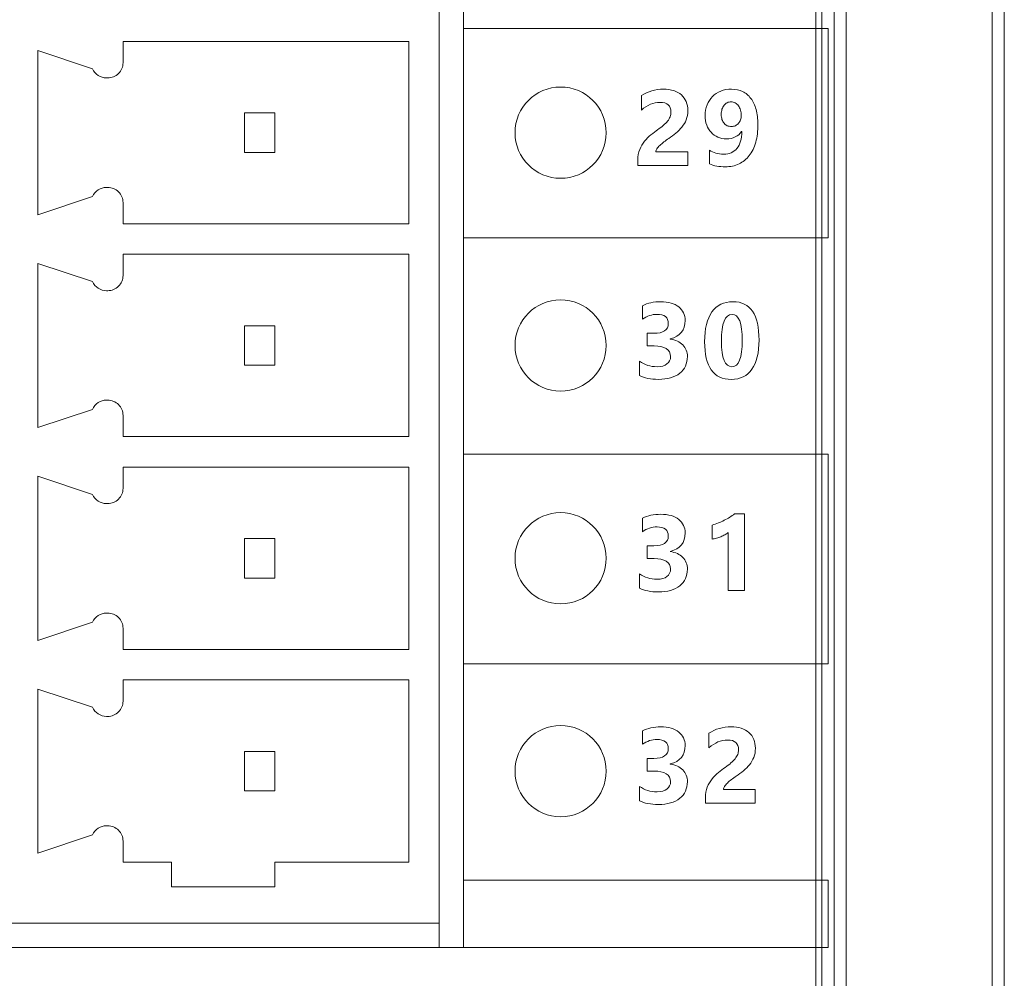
# Model space of a CAD drawing. Header units: millimetres. Extents: x 143 to 803, y 113 to 505.
# Tile 5 of 30: x 335 to 351, y 260 to 276. Entities that reach past the tile are written whole.
import ezdxf

# ---------------------------------------------------------------- set-up
doc = ezdxf.new("R2010")
doc.units = ezdxf.units.MM
doc.header["$MEASUREMENT"] = 0
doc.layers.add('layer 1', color=7, linetype='Continuous')

msp = doc.modelspace()

# ---------------------------------------------------------------- linework, layer by layer
at = {"layer": 'layer 1', "color": 250, "lineweight": 9}
for points in [[(348.183, 253.331), (348.183, 253.331), (348.183, 347.33), (348.183, 347.33)], [(348.283, 253.331), (348.283, 253.331), (348.283, 347.33), (348.283, 347.33)], [(348.483, 347.33), (348.483, 347.33), (348.483, 253.331), (348.483, 253.331)], [(348.683, 347.33), (348.683, 347.33), (348.683, 253.331), (348.683, 253.331)], [(351.083, 253.331), (351.083, 253.331), (351.083, 347.33), (351.083, 347.33)], [(351.283, 253.331), (351.283, 253.331), (351.283, 347.33), (351.283, 347.33)], [(341.983, 340.486), (341.983, 340.486), (341.983, 260.53), (341.983, 260.53)], [(342.383, 260.53), (342.383, 260.53), (342.383, 339.53), (342.383, 339.53)], [(336.783, 275.43), (336.783, 275.43), (336.783, 275.08), (336.783, 275.08)], [(341.483, 275.43), (341.483, 275.43), (336.783, 275.43), (336.783, 275.43)], [(341.483, 272.43), (341.483, 272.43), (341.483, 275.43), (341.483, 275.43)], [(335.383, 275.28), (335.383, 275.28), (335.383, 272.58), (335.383, 272.58)], [(335.383, 275.28), (335.383, 275.28), (336.283, 274.98), (336.283, 274.98)], [(336.283, 274.98), (336.323, 274.889), (336.413, 274.83), (336.512, 274.83)], [(336.533, 274.83), (336.533, 274.83), (336.512, 274.83), (336.512, 274.83)], [(338.783, 274.255), (338.783, 274.255), (338.783, 273.605), (338.783, 273.605)], [(339.283, 274.255), (339.283, 274.255), (338.783, 274.255), (338.783, 274.255)], [(339.283, 273.605), (339.283, 273.605), (339.283, 274.255), (339.283, 274.255)], [(338.783, 273.605), (338.783, 273.605), (339.283, 273.605), (339.283, 273.605)], [(336.512, 273.03), (336.413, 273.03), (336.323, 272.971), (336.283, 272.88)], [(336.512, 273.03), (336.512, 273.03), (336.533, 273.03), (336.533, 273.03)], [(336.283, 272.88), (336.283, 272.88), (335.383, 272.58), (335.383, 272.58)], [(336.783, 272.78), (336.783, 272.78), (336.783, 272.43), (336.783, 272.43)], [(336.783, 272.43), (336.783, 272.43), (341.483, 272.43), (341.483, 272.43)], [(336.783, 271.93), (336.783, 271.93), (336.783, 271.58), (336.783, 271.58)], [(341.483, 271.93), (341.483, 271.93), (336.783, 271.93), (336.783, 271.93)], [(341.483, 268.931), (341.483, 268.931), (341.483, 271.93), (341.483, 271.93)], [(335.383, 271.78), (335.383, 271.78), (335.383, 269.08), (335.383, 269.08)], [(335.383, 271.78), (335.383, 271.78), (336.283, 271.48), (336.283, 271.48)], [(336.283, 271.48), (336.323, 271.389), (336.413, 271.331), (336.512, 271.331)], [(336.533, 271.331), (336.533, 271.331), (336.512, 271.331), (336.512, 271.331)], [(338.783, 270.755), (338.783, 270.755), (338.783, 270.105), (338.783, 270.105)], [(339.283, 270.755), (339.283, 270.755), (338.783, 270.755), (338.783, 270.755)], [(339.283, 270.105), (339.283, 270.105), (339.283, 270.755), (339.283, 270.755)], [(338.783, 270.105), (338.783, 270.105), (339.283, 270.105), (339.283, 270.105)], [(336.512, 269.531), (336.413, 269.531), (336.323, 269.472), (336.283, 269.38)], [(336.512, 269.531), (336.512, 269.531), (336.533, 269.531), (336.533, 269.531)], [(336.283, 269.38), (336.283, 269.38), (335.383, 269.08), (335.383, 269.08)], [(336.783, 269.28), (336.783, 269.28), (336.783, 268.931), (336.783, 268.931)], [(336.783, 268.931), (336.783, 268.931), (341.483, 268.931), (341.483, 268.931)], [(336.783, 268.43), (336.783, 268.43), (336.783, 268.08), (336.783, 268.08)], [(341.483, 268.43), (341.483, 268.43), (336.783, 268.43), (336.783, 268.43)], [(341.483, 265.43), (341.483, 265.43), (341.483, 268.43), (341.483, 268.43)], [(335.383, 268.281), (335.383, 268.281), (335.383, 265.581), (335.383, 265.581)], [(335.383, 268.281), (335.383, 268.281), (336.283, 267.981), (336.283, 267.981)], [(336.283, 267.981), (336.323, 267.889), (336.413, 267.83), (336.512, 267.83)], [(336.533, 267.83), (336.533, 267.83), (336.512, 267.83), (336.512, 267.83)], [(338.783, 267.256), (338.783, 267.256), (338.783, 266.605), (338.783, 266.605)], [(339.283, 267.256), (339.283, 267.256), (338.783, 267.256), (338.783, 267.256)], [(339.283, 266.605), (339.283, 266.605), (339.283, 267.256), (339.283, 267.256)], [(338.783, 266.605), (338.783, 266.605), (339.283, 266.605), (339.283, 266.605)], [(336.512, 266.03), (336.413, 266.03), (336.323, 265.972), (336.283, 265.881)], [(336.512, 266.03), (336.512, 266.03), (336.533, 266.03), (336.533, 266.03)], [(336.283, 265.881), (336.283, 265.881), (335.383, 265.581), (335.383, 265.581)], [(336.783, 265.78), (336.783, 265.78), (336.783, 265.43), (336.783, 265.43)], [(336.783, 265.43), (336.783, 265.43), (341.483, 265.43), (341.483, 265.43)], [(336.783, 264.58), (336.783, 264.58), (336.783, 264.931), (336.783, 264.931)], [(341.483, 264.931), (341.483, 264.931), (336.783, 264.931), (336.783, 264.931)], [(341.483, 261.931), (341.483, 261.931), (341.483, 264.931), (341.483, 264.931)], [(335.383, 264.78), (335.383, 264.78), (335.383, 262.08), (335.383, 262.08)], [(335.383, 264.78), (335.383, 264.78), (336.283, 264.48), (336.283, 264.48)], [(336.283, 264.48), (336.323, 264.389), (336.413, 264.33), (336.512, 264.33)], [(336.533, 264.33), (336.533, 264.33), (336.512, 264.33), (336.512, 264.33)], [(338.783, 263.755), (338.783, 263.755), (338.783, 263.105), (338.783, 263.105)], [(339.283, 263.755), (339.283, 263.755), (338.783, 263.755), (338.783, 263.755)], [(339.283, 263.105), (339.283, 263.105), (339.283, 263.755), (339.283, 263.755)], [(338.783, 263.105), (338.783, 263.105), (339.283, 263.105), (339.283, 263.105)], [(336.512, 262.531), (336.413, 262.531), (336.323, 262.472), (336.283, 262.38)], [(336.512, 262.531), (336.512, 262.531), (336.533, 262.531), (336.533, 262.531)], [(336.283, 262.38), (336.283, 262.38), (335.383, 262.08), (335.383, 262.08)], [(336.783, 261.931), (336.783, 261.931), (336.783, 262.281), (336.783, 262.281)], [(336.783, 261.931), (336.783, 261.931), (337.583, 261.931), (337.583, 261.931)], [(337.583, 261.931), (337.583, 261.931), (337.583, 261.53), (337.583, 261.53)], [(339.283, 261.53), (339.283, 261.53), (339.283, 261.931), (339.283, 261.931)], [(339.283, 261.931), (339.283, 261.931), (341.483, 261.931), (341.483, 261.931)], [(337.583, 261.53), (337.583, 261.53), (339.283, 261.53), (339.283, 261.53)], [(341.983, 260.93), (341.983, 260.93), (334.783, 260.93), (334.783, 260.93)], [(334.383, 260.53), (334.383, 260.53), (342.383, 260.53), (342.383, 260.53)]]:
    msp.add_open_spline(points, degree=3, dxfattribs=at)
for points, knots in [([(342.383, 275.645), (344.383, 275.645), (346.383, 275.645), (348.383, 275.645), (348.383, 275.645), (348.383, 274.497), (348.383, 273.349), (348.383, 272.2), (348.383, 272.2), (346.383, 272.2), (344.383, 272.2), (342.383, 272.2), (342.383, 272.2), (342.383, 273.349), (342.383, 274.497), (342.383, 275.645)], [0, 0, 0, 0, 0.2, 0.2, 0.2, 0.2, 0.4, 0.4, 0.4, 0.4, 0.6, 0.6, 0.6, 0.6, 1, 1, 1, 1]), ([(336.533, 274.83), (336.599, 274.83), (336.663, 274.857), (336.71, 274.904), (336.71, 274.904), (336.757, 274.95), (336.783, 275.014), (336.783, 275.08)], [0, 0, 0, 0, 0.333333, 0.333333, 0.333333, 0.333333, 1, 1, 1, 1]), ([(343.983, 273.18), (344.397, 273.18), (344.733, 273.516), (344.733, 273.93), (344.733, 273.93), (344.733, 274.345), (344.397, 274.68), (343.983, 274.68), (343.983, 274.68), (343.569, 274.68), (343.233, 274.345), (343.233, 273.93), (343.233, 273.93), (343.233, 273.516), (343.569, 273.18), (343.983, 273.18)], [0, 0, 0, 0, 0.2, 0.2, 0.2, 0.2, 0.4, 0.4, 0.4, 0.4, 0.6, 0.6, 0.6, 0.6, 1, 1, 1, 1]), ([(345.551, 273.615), (345.551, 273.615), (346.074, 273.615), (346.074, 273.615), (346.074, 273.615), (346.074, 273.615), (346.074, 273.39), (346.074, 273.39), (346.074, 273.39), (346.074, 273.39), (345.253, 273.39), (345.253, 273.39), (345.253, 273.39), (345.253, 273.39), (345.253, 273.482), (345.253, 273.482), (345.253, 273.482), (345.253, 273.546), (345.263, 273.602), (345.285, 273.653), (345.285, 273.653), (345.306, 273.703), (345.332, 273.748), (345.364, 273.788), (345.364, 273.788), (345.396, 273.828), (345.432, 273.863), (345.47, 273.894), (345.47, 273.894), (345.508, 273.925), (345.544, 273.952), (345.579, 273.977), (345.579, 273.977), (345.615, 274.003), (345.647, 274.027), (345.674, 274.051), (345.674, 274.051), (345.701, 274.074), (345.724, 274.098), (345.743, 274.121), (345.743, 274.121), (345.762, 274.144), (345.775, 274.168), (345.785, 274.192), (345.785, 274.192), (345.794, 274.216), (345.799, 274.241), (345.799, 274.268), (345.799, 274.268), (345.799, 274.321), (345.784, 274.361), (345.754, 274.388), (345.754, 274.388), (345.724, 274.415), (345.678, 274.428), (345.617, 274.428), (345.617, 274.428), (345.511, 274.428), (345.409, 274.386), (345.312, 274.302), (345.312, 274.302), (345.312, 274.302), (345.312, 274.541), (345.312, 274.541), (345.312, 274.541), (345.419, 274.61), (345.541, 274.645), (345.676, 274.645), (345.676, 274.645), (345.738, 274.645), (345.794, 274.637), (345.844, 274.621), (345.844, 274.621), (345.893, 274.604), (345.936, 274.581), (345.97, 274.55), (345.97, 274.55), (346.005, 274.52), (346.03, 274.483), (346.049, 274.44), (346.049, 274.44), (346.067, 274.396), (346.076, 274.348), (346.076, 274.295), (346.076, 274.295), (346.076, 274.238), (346.067, 274.187), (346.05, 274.143), (346.05, 274.143), (346.032, 274.099), (346.009, 274.059), (345.98, 274.023), (345.98, 274.023), (345.951, 273.986), (345.918, 273.953), (345.879, 273.923), (345.879, 273.923), (345.842, 273.893), (345.802, 273.864), (345.762, 273.836), (345.762, 273.836), (345.734, 273.816), (345.708, 273.797), (345.682, 273.778), (345.682, 273.778), (345.656, 273.758), (345.634, 273.739), (345.614, 273.721), (345.614, 273.721), (345.595, 273.702), (345.579, 273.684), (345.568, 273.666), (345.568, 273.666), (345.556, 273.648), (345.551, 273.631), (345.551, 273.615)], [0, 0, 0, 0, 0.033333, 0.033333, 0.033333, 0.033333, 0.066667, 0.066667, 0.066667, 0.066667, 0.1, 0.1, 0.1, 0.1, 0.133333, 0.133333, 0.133333, 0.133333, 0.166667, 0.166667, 0.166667, 0.166667, 0.2, 0.2, 0.2, 0.2, 0.233333, 0.233333, 0.233333, 0.233333, 0.266667, 0.266667, 0.266667, 0.266667, 0.3, 0.3, 0.3, 0.3, 0.333333, 0.333333, 0.333333, 0.333333, 0.366667, 0.366667, 0.366667, 0.366667, 0.4, 0.4, 0.4, 0.4, 0.433333, 0.433333, 0.433333, 0.433333, 0.466667, 0.466667, 0.466667, 0.466667, 0.5, 0.5, 0.5, 0.5, 0.533333, 0.533333, 0.533333, 0.533333, 0.566667, 0.566667, 0.566667, 0.566667, 0.6, 0.6, 0.6, 0.6, 0.633333, 0.633333, 0.633333, 0.633333, 0.666667, 0.666667, 0.666667, 0.666667, 0.7, 0.7, 0.7, 0.7, 0.733333, 0.733333, 0.733333, 0.733333, 0.766667, 0.766667, 0.766667, 0.766667, 0.8, 0.8, 0.8, 0.8, 0.833333, 0.833333, 0.833333, 0.833333, 0.866667, 0.866667, 0.866667, 0.866667, 0.9, 0.9, 0.9, 0.9, 0.933333, 0.933333, 0.933333, 0.933333, 1, 1, 1, 1]), ([(347.229, 274.067), (347.229, 273.957), (347.217, 273.859), (347.193, 273.772), (347.193, 273.772), (347.169, 273.686), (347.134, 273.613), (347.087, 273.553), (347.087, 273.553), (347.041, 273.494), (346.985, 273.448), (346.918, 273.416), (346.918, 273.416), (346.851, 273.384), (346.776, 273.368), (346.692, 273.368), (346.692, 273.368), (346.591, 273.368), (346.503, 273.384), (346.431, 273.416), (346.431, 273.416), (346.431, 273.416), (346.431, 273.64), (346.431, 273.64), (346.431, 273.64), (346.495, 273.598), (346.573, 273.577), (346.665, 273.577), (346.665, 273.577), (346.759, 273.577), (346.832, 273.608), (346.884, 273.672), (346.884, 273.672), (346.937, 273.736), (346.964, 273.828), (346.965, 273.948), (346.965, 273.948), (346.965, 273.948), (346.96, 273.95), (346.96, 273.95), (346.96, 273.95), (346.905, 273.869), (346.822, 273.829), (346.711, 273.829), (346.711, 273.829), (346.66, 273.829), (346.613, 273.838), (346.571, 273.857), (346.571, 273.857), (346.528, 273.876), (346.49, 273.902), (346.459, 273.936), (346.459, 273.936), (346.428, 273.97), (346.404, 274.009), (346.386, 274.056), (346.386, 274.056), (346.369, 274.103), (346.36, 274.154), (346.36, 274.209), (346.36, 274.209), (346.36, 274.274), (346.37, 274.334), (346.392, 274.387), (346.392, 274.387), (346.413, 274.44), (346.443, 274.486), (346.481, 274.525), (346.481, 274.525), (346.519, 274.563), (346.565, 274.593), (346.618, 274.614), (346.618, 274.614), (346.672, 274.635), (346.731, 274.645), (346.796, 274.645), (346.796, 274.645), (346.863, 274.645), (346.923, 274.632), (346.977, 274.606), (346.977, 274.606), (347.03, 274.58), (347.076, 274.542), (347.113, 274.493), (347.113, 274.493), (347.151, 274.443), (347.179, 274.383), (347.199, 274.311), (347.199, 274.311), (347.219, 274.239), (347.229, 274.158), (347.229, 274.067)], [0, 0, 0, 0, 0.041667, 0.041667, 0.041667, 0.041667, 0.083333, 0.083333, 0.083333, 0.083333, 0.125, 0.125, 0.125, 0.125, 0.166667, 0.166667, 0.166667, 0.166667, 0.208333, 0.208333, 0.208333, 0.208333, 0.25, 0.25, 0.25, 0.25, 0.291667, 0.291667, 0.291667, 0.291667, 0.333333, 0.333333, 0.333333, 0.333333, 0.375, 0.375, 0.375, 0.375, 0.416667, 0.416667, 0.416667, 0.416667, 0.458333, 0.458333, 0.458333, 0.458333, 0.5, 0.5, 0.5, 0.5, 0.541667, 0.541667, 0.541667, 0.541667, 0.583333, 0.583333, 0.583333, 0.583333, 0.625, 0.625, 0.625, 0.625, 0.666667, 0.666667, 0.666667, 0.666667, 0.708333, 0.708333, 0.708333, 0.708333, 0.75, 0.75, 0.75, 0.75, 0.791667, 0.791667, 0.791667, 0.791667, 0.833333, 0.833333, 0.833333, 0.833333, 0.875, 0.875, 0.875, 0.875, 0.916667, 0.916667, 0.916667, 0.916667, 1, 1, 1, 1]), ([(346.954, 274.211), (346.954, 274.243), (346.95, 274.272), (346.942, 274.3), (346.942, 274.3), (346.934, 274.328), (346.923, 274.352), (346.908, 274.372), (346.908, 274.372), (346.894, 274.392), (346.877, 274.408), (346.856, 274.42), (346.856, 274.42), (346.835, 274.432), (346.813, 274.437), (346.788, 274.437), (346.788, 274.437), (346.765, 274.437), (346.743, 274.433), (346.723, 274.422), (346.723, 274.422), (346.703, 274.412), (346.686, 274.398), (346.672, 274.38), (346.672, 274.38), (346.657, 274.361), (346.646, 274.34), (346.638, 274.315), (346.638, 274.315), (346.63, 274.289), (346.626, 274.262), (346.626, 274.233), (346.626, 274.233), (346.626, 274.201), (346.63, 274.172), (346.638, 274.147), (346.638, 274.147), (346.646, 274.122), (346.658, 274.101), (346.672, 274.084), (346.672, 274.084), (346.687, 274.067), (346.704, 274.053), (346.725, 274.044), (346.725, 274.044), (346.746, 274.036), (346.769, 274.031), (346.794, 274.031), (346.794, 274.031), (346.818, 274.031), (346.84, 274.036), (346.859, 274.045), (346.859, 274.045), (346.879, 274.055), (346.896, 274.068), (346.91, 274.084), (346.91, 274.084), (346.924, 274.1), (346.935, 274.119), (346.942, 274.141), (346.942, 274.141), (346.95, 274.162), (346.954, 274.186), (346.954, 274.211)], [0, 0, 0, 0, 0.058824, 0.058824, 0.058824, 0.058824, 0.117647, 0.117647, 0.117647, 0.117647, 0.176471, 0.176471, 0.176471, 0.176471, 0.235294, 0.235294, 0.235294, 0.235294, 0.294118, 0.294118, 0.294118, 0.294118, 0.352941, 0.352941, 0.352941, 0.352941, 0.411765, 0.411765, 0.411765, 0.411765, 0.470588, 0.470588, 0.470588, 0.470588, 0.529412, 0.529412, 0.529412, 0.529412, 0.588235, 0.588235, 0.588235, 0.588235, 0.647059, 0.647059, 0.647059, 0.647059, 0.705882, 0.705882, 0.705882, 0.705882, 0.764706, 0.764706, 0.764706, 0.764706, 0.823529, 0.823529, 0.823529, 0.823529, 0.882353, 0.882353, 0.882353, 0.882353, 1, 1, 1, 1]), ([(336.783, 272.78), (336.783, 272.847), (336.757, 272.91), (336.71, 272.957), (336.71, 272.957), (336.663, 273.004), (336.599, 273.03), (336.533, 273.03)], [0, 0, 0, 0, 0.333333, 0.333333, 0.333333, 0.333333, 1, 1, 1, 1]), ([(336.533, 271.331), (336.599, 271.331), (336.663, 271.357), (336.71, 271.404), (336.71, 271.404), (336.757, 271.451), (336.783, 271.514), (336.783, 271.58)], [0, 0, 0, 0, 0.333333, 0.333333, 0.333333, 0.333333, 1, 1, 1, 1]), ([(343.983, 269.68), (344.397, 269.68), (344.733, 270.016), (344.733, 270.431), (344.733, 270.431), (344.733, 270.845), (344.397, 271.18), (343.983, 271.18), (343.983, 271.18), (343.569, 271.18), (343.233, 270.845), (343.233, 270.431), (343.233, 270.431), (343.233, 270.016), (343.569, 269.68), (343.983, 269.68)], [0, 0, 0, 0, 0.2, 0.2, 0.2, 0.2, 0.4, 0.4, 0.4, 0.4, 0.6, 0.6, 0.6, 0.6, 1, 1, 1, 1]), ([(345.282, 269.935), (345.282, 269.935), (345.282, 270.171), (345.282, 270.171), (345.282, 270.171), (345.364, 270.111), (345.461, 270.081), (345.571, 270.081), (345.571, 270.081), (345.641, 270.081), (345.695, 270.096), (345.733, 270.126), (345.733, 270.126), (345.772, 270.156), (345.792, 270.197), (345.792, 270.251), (345.792, 270.251), (345.792, 270.306), (345.768, 270.348), (345.72, 270.378), (345.72, 270.378), (345.672, 270.408), (345.606, 270.423), (345.522, 270.423), (345.522, 270.423), (345.522, 270.423), (345.408, 270.423), (345.408, 270.423), (345.408, 270.423), (345.408, 270.423), (345.408, 270.631), (345.408, 270.631), (345.408, 270.631), (345.408, 270.631), (345.514, 270.631), (345.514, 270.631), (345.514, 270.631), (345.674, 270.631), (345.755, 270.684), (345.755, 270.791), (345.755, 270.791), (345.755, 270.892), (345.693, 270.942), (345.569, 270.942), (345.569, 270.942), (345.487, 270.942), (345.407, 270.916), (345.328, 270.862), (345.328, 270.862), (345.328, 270.862), (345.328, 271.084), (345.328, 271.084), (345.328, 271.084), (345.415, 271.128), (345.516, 271.15), (345.631, 271.15), (345.631, 271.15), (345.758, 271.15), (345.856, 271.121), (345.927, 271.064), (345.927, 271.064), (345.997, 271.008), (346.032, 270.934), (346.032, 270.843), (346.032, 270.843), (346.032, 270.682), (345.95, 270.581), (345.787, 270.54), (345.787, 270.54), (345.787, 270.54), (345.787, 270.536), (345.787, 270.536), (345.787, 270.536), (345.873, 270.525), (345.943, 270.493), (345.993, 270.441), (345.993, 270.441), (346.044, 270.388), (346.069, 270.324), (346.069, 270.247), (346.069, 270.247), (346.069, 270.132), (346.027, 270.041), (345.942, 269.973), (345.942, 269.973), (345.858, 269.906), (345.741, 269.873), (345.593, 269.873), (345.593, 269.873), (345.465, 269.873), (345.362, 269.893), (345.282, 269.935)], [0, 0, 0, 0, 0.041667, 0.041667, 0.041667, 0.041667, 0.083333, 0.083333, 0.083333, 0.083333, 0.125, 0.125, 0.125, 0.125, 0.166667, 0.166667, 0.166667, 0.166667, 0.208333, 0.208333, 0.208333, 0.208333, 0.25, 0.25, 0.25, 0.25, 0.291667, 0.291667, 0.291667, 0.291667, 0.333333, 0.333333, 0.333333, 0.333333, 0.375, 0.375, 0.375, 0.375, 0.416667, 0.416667, 0.416667, 0.416667, 0.458333, 0.458333, 0.458333, 0.458333, 0.5, 0.5, 0.5, 0.5, 0.541667, 0.541667, 0.541667, 0.541667, 0.583333, 0.583333, 0.583333, 0.583333, 0.625, 0.625, 0.625, 0.625, 0.666667, 0.666667, 0.666667, 0.666667, 0.708333, 0.708333, 0.708333, 0.708333, 0.75, 0.75, 0.75, 0.75, 0.791667, 0.791667, 0.791667, 0.791667, 0.833333, 0.833333, 0.833333, 0.833333, 0.875, 0.875, 0.875, 0.875, 0.916667, 0.916667, 0.916667, 0.916667, 1, 1, 1, 1]), ([(346.793, 269.873), (346.499, 269.873), (346.352, 270.079), (346.352, 270.492), (346.352, 270.492), (346.352, 270.706), (346.392, 270.869), (346.471, 270.981), (346.471, 270.981), (346.551, 271.094), (346.666, 271.15), (346.817, 271.15), (346.817, 271.15), (347.104, 271.15), (347.248, 270.94), (347.248, 270.52), (347.248, 270.52), (347.248, 270.311), (347.209, 270.151), (347.13, 270.04), (347.13, 270.04), (347.052, 269.928), (346.94, 269.873), (346.793, 269.873)], [0, 0, 0, 0, 0.142857, 0.142857, 0.142857, 0.142857, 0.285714, 0.285714, 0.285714, 0.285714, 0.428571, 0.428571, 0.428571, 0.428571, 0.571429, 0.571429, 0.571429, 0.571429, 0.714286, 0.714286, 0.714286, 0.714286, 1, 1, 1, 1]), ([(346.805, 270.942), (346.688, 270.942), (346.629, 270.794), (346.629, 270.499), (346.629, 270.499), (346.629, 270.22), (346.686, 270.081), (346.802, 270.081), (346.802, 270.081), (346.914, 270.081), (346.971, 270.224), (346.971, 270.512), (346.971, 270.512), (346.971, 270.799), (346.916, 270.942), (346.805, 270.942)], [0, 0, 0, 0, 0.2, 0.2, 0.2, 0.2, 0.4, 0.4, 0.4, 0.4, 0.6, 0.6, 0.6, 0.6, 1, 1, 1, 1]), ([(336.783, 269.28), (336.783, 269.347), (336.757, 269.41), (336.71, 269.457), (336.71, 269.457), (336.663, 269.504), (336.599, 269.531), (336.533, 269.531)], [0, 0, 0, 0, 0.333333, 0.333333, 0.333333, 0.333333, 1, 1, 1, 1]), ([(342.383, 268.642), (344.383, 268.642), (346.383, 268.642), (348.383, 268.642), (348.383, 268.642), (348.383, 267.494), (348.383, 266.345), (348.383, 265.197), (348.383, 265.197), (346.383, 265.197), (344.383, 265.197), (342.383, 265.197), (342.383, 265.197), (342.383, 266.345), (342.383, 267.494), (342.383, 268.642)], [0, 0, 0, 0, 0.2, 0.2, 0.2, 0.2, 0.4, 0.4, 0.4, 0.4, 0.6, 0.6, 0.6, 0.6, 1, 1, 1, 1]), ([(336.533, 267.83), (336.599, 267.83), (336.663, 267.857), (336.71, 267.904), (336.71, 267.904), (336.757, 267.951), (336.783, 268.014), (336.783, 268.08)], [0, 0, 0, 0, 0.333333, 0.333333, 0.333333, 0.333333, 1, 1, 1, 1]), ([(343.983, 266.181), (344.397, 266.181), (344.733, 266.516), (344.733, 266.93), (344.733, 266.93), (344.733, 267.345), (344.397, 267.681), (343.983, 267.681), (343.983, 267.681), (343.569, 267.681), (343.233, 267.345), (343.233, 266.93), (343.233, 266.93), (343.233, 266.516), (343.569, 266.181), (343.983, 266.181)], [0, 0, 0, 0, 0.2, 0.2, 0.2, 0.2, 0.4, 0.4, 0.4, 0.4, 0.6, 0.6, 0.6, 0.6, 1, 1, 1, 1]), ([(345.282, 266.439), (345.282, 266.439), (345.282, 266.676), (345.282, 266.676), (345.282, 266.676), (345.364, 266.615), (345.461, 266.586), (345.571, 266.586), (345.571, 266.586), (345.641, 266.586), (345.695, 266.601), (345.733, 266.63), (345.733, 266.63), (345.772, 266.66), (345.792, 266.702), (345.792, 266.755), (345.792, 266.755), (345.792, 266.81), (345.768, 266.853), (345.72, 266.883), (345.72, 266.883), (345.672, 266.912), (345.606, 266.927), (345.522, 266.927), (345.522, 266.927), (345.522, 266.927), (345.408, 266.927), (345.408, 266.927), (345.408, 266.927), (345.408, 266.927), (345.408, 267.136), (345.408, 267.136), (345.408, 267.136), (345.408, 267.136), (345.514, 267.136), (345.514, 267.136), (345.514, 267.136), (345.674, 267.136), (345.755, 267.189), (345.755, 267.296), (345.755, 267.296), (345.755, 267.397), (345.693, 267.447), (345.569, 267.447), (345.569, 267.447), (345.487, 267.447), (345.407, 267.42), (345.328, 267.367), (345.328, 267.367), (345.328, 267.367), (345.328, 267.589), (345.328, 267.589), (345.328, 267.589), (345.415, 267.632), (345.516, 267.654), (345.631, 267.654), (345.631, 267.654), (345.758, 267.654), (345.856, 267.626), (345.927, 267.569), (345.927, 267.569), (345.997, 267.512), (346.032, 267.438), (346.032, 267.348), (346.032, 267.348), (346.032, 267.186), (345.95, 267.085), (345.787, 267.044), (345.787, 267.044), (345.787, 267.044), (345.787, 267.04), (345.787, 267.04), (345.787, 267.04), (345.873, 267.029), (345.943, 266.998), (345.993, 266.945), (345.993, 266.945), (346.044, 266.892), (346.069, 266.828), (346.069, 266.752), (346.069, 266.752), (346.069, 266.636), (346.027, 266.545), (345.942, 266.478), (345.942, 266.478), (345.858, 266.411), (345.741, 266.377), (345.593, 266.377), (345.593, 266.377), (345.465, 266.377), (345.362, 266.398), (345.282, 266.439)], [0, 0, 0, 0, 0.041667, 0.041667, 0.041667, 0.041667, 0.083333, 0.083333, 0.083333, 0.083333, 0.125, 0.125, 0.125, 0.125, 0.166667, 0.166667, 0.166667, 0.166667, 0.208333, 0.208333, 0.208333, 0.208333, 0.25, 0.25, 0.25, 0.25, 0.291667, 0.291667, 0.291667, 0.291667, 0.333333, 0.333333, 0.333333, 0.333333, 0.375, 0.375, 0.375, 0.375, 0.416667, 0.416667, 0.416667, 0.416667, 0.458333, 0.458333, 0.458333, 0.458333, 0.5, 0.5, 0.5, 0.5, 0.541667, 0.541667, 0.541667, 0.541667, 0.583333, 0.583333, 0.583333, 0.583333, 0.625, 0.625, 0.625, 0.625, 0.666667, 0.666667, 0.666667, 0.666667, 0.708333, 0.708333, 0.708333, 0.708333, 0.75, 0.75, 0.75, 0.75, 0.791667, 0.791667, 0.791667, 0.791667, 0.833333, 0.833333, 0.833333, 0.833333, 0.875, 0.875, 0.875, 0.875, 0.916667, 0.916667, 0.916667, 0.916667, 1, 1, 1, 1]), ([(347.009, 267.661), (347.009, 267.661), (347.009, 266.399), (347.009, 266.399), (347.009, 266.399), (347.009, 266.399), (346.738, 266.399), (346.738, 266.399), (346.738, 266.399), (346.738, 266.399), (346.738, 267.354), (346.738, 267.354), (346.738, 267.354), (346.723, 267.341), (346.706, 267.329), (346.685, 267.317), (346.685, 267.317), (346.665, 267.305), (346.643, 267.295), (346.62, 267.285), (346.62, 267.285), (346.597, 267.276), (346.573, 267.268), (346.549, 267.261), (346.549, 267.261), (346.524, 267.255), (346.499, 267.25), (346.475, 267.247), (346.475, 267.247), (346.475, 267.247), (346.475, 267.476), (346.475, 267.476), (346.475, 267.476), (346.546, 267.497), (346.612, 267.523), (346.675, 267.555), (346.675, 267.555), (346.738, 267.587), (346.794, 267.623), (346.845, 267.661), (346.845, 267.661), (346.845, 267.661), (347.009, 267.661), (347.009, 267.661)], [0, 0, 0, 0, 0.083333, 0.083333, 0.083333, 0.083333, 0.166667, 0.166667, 0.166667, 0.166667, 0.25, 0.25, 0.25, 0.25, 0.333333, 0.333333, 0.333333, 0.333333, 0.416667, 0.416667, 0.416667, 0.416667, 0.5, 0.5, 0.5, 0.5, 0.583333, 0.583333, 0.583333, 0.583333, 0.666667, 0.666667, 0.666667, 0.666667, 0.75, 0.75, 0.75, 0.75, 0.833333, 0.833333, 0.833333, 0.833333, 1, 1, 1, 1]), ([(336.783, 265.78), (336.783, 265.847), (336.757, 265.91), (336.71, 265.957), (336.71, 265.957), (336.663, 266.004), (336.599, 266.03), (336.533, 266.03)], [0, 0, 0, 0, 0.333333, 0.333333, 0.333333, 0.333333, 1, 1, 1, 1]), ([(336.533, 264.33), (336.599, 264.33), (336.663, 264.357), (336.71, 264.404), (336.71, 264.404), (336.757, 264.451), (336.783, 264.514), (336.783, 264.58)], [0, 0, 0, 0, 0.333333, 0.333333, 0.333333, 0.333333, 1, 1, 1, 1]), ([(343.983, 262.68), (344.397, 262.68), (344.733, 263.016), (344.733, 263.43), (344.733, 263.43), (344.733, 263.845), (344.397, 264.18), (343.983, 264.18), (343.983, 264.18), (343.569, 264.18), (343.233, 263.845), (343.233, 263.43), (343.233, 263.43), (343.233, 263.016), (343.569, 262.68), (343.983, 262.68)], [0, 0, 0, 0, 0.2, 0.2, 0.2, 0.2, 0.4, 0.4, 0.4, 0.4, 0.6, 0.6, 0.6, 0.6, 1, 1, 1, 1]), ([(345.282, 262.944), (345.282, 262.944), (345.282, 263.18), (345.282, 263.18), (345.282, 263.18), (345.364, 263.12), (345.461, 263.09), (345.571, 263.09), (345.571, 263.09), (345.641, 263.09), (345.695, 263.105), (345.733, 263.135), (345.733, 263.135), (345.772, 263.165), (345.792, 263.206), (345.792, 263.26), (345.792, 263.26), (345.792, 263.315), (345.768, 263.357), (345.72, 263.387), (345.72, 263.387), (345.672, 263.417), (345.606, 263.432), (345.522, 263.432), (345.522, 263.432), (345.522, 263.432), (345.408, 263.432), (345.408, 263.432), (345.408, 263.432), (345.408, 263.432), (345.408, 263.64), (345.408, 263.64), (345.408, 263.64), (345.408, 263.64), (345.514, 263.64), (345.514, 263.64), (345.514, 263.64), (345.674, 263.64), (345.755, 263.693), (345.755, 263.801), (345.755, 263.801), (345.755, 263.901), (345.693, 263.951), (345.569, 263.951), (345.569, 263.951), (345.487, 263.951), (345.407, 263.925), (345.328, 263.871), (345.328, 263.871), (345.328, 263.871), (345.328, 264.093), (345.328, 264.093), (345.328, 264.093), (345.415, 264.137), (345.516, 264.159), (345.631, 264.159), (345.631, 264.159), (345.758, 264.159), (345.856, 264.13), (345.927, 264.073), (345.927, 264.073), (345.997, 264.017), (346.032, 263.943), (346.032, 263.852), (346.032, 263.852), (346.032, 263.691), (345.95, 263.59), (345.787, 263.549), (345.787, 263.549), (345.787, 263.549), (345.787, 263.545), (345.787, 263.545), (345.787, 263.545), (345.873, 263.534), (345.943, 263.502), (345.993, 263.45), (345.993, 263.45), (346.044, 263.397), (346.069, 263.333), (346.069, 263.256), (346.069, 263.256), (346.069, 263.141), (346.027, 263.049), (345.942, 262.983), (345.942, 262.983), (345.858, 262.915), (345.741, 262.882), (345.593, 262.882), (345.593, 262.882), (345.465, 262.882), (345.362, 262.902), (345.282, 262.944)], [0, 0, 0, 0, 0.041667, 0.041667, 0.041667, 0.041667, 0.083333, 0.083333, 0.083333, 0.083333, 0.125, 0.125, 0.125, 0.125, 0.166667, 0.166667, 0.166667, 0.166667, 0.208333, 0.208333, 0.208333, 0.208333, 0.25, 0.25, 0.25, 0.25, 0.291667, 0.291667, 0.291667, 0.291667, 0.333333, 0.333333, 0.333333, 0.333333, 0.375, 0.375, 0.375, 0.375, 0.416667, 0.416667, 0.416667, 0.416667, 0.458333, 0.458333, 0.458333, 0.458333, 0.5, 0.5, 0.5, 0.5, 0.541667, 0.541667, 0.541667, 0.541667, 0.583333, 0.583333, 0.583333, 0.583333, 0.625, 0.625, 0.625, 0.625, 0.666667, 0.666667, 0.666667, 0.666667, 0.708333, 0.708333, 0.708333, 0.708333, 0.75, 0.75, 0.75, 0.75, 0.791667, 0.791667, 0.791667, 0.791667, 0.833333, 0.833333, 0.833333, 0.833333, 0.875, 0.875, 0.875, 0.875, 0.916667, 0.916667, 0.916667, 0.916667, 1, 1, 1, 1]), ([(346.662, 263.129), (346.662, 263.129), (347.186, 263.129), (347.186, 263.129), (347.186, 263.129), (347.186, 263.129), (347.186, 262.903), (347.186, 262.903), (347.186, 262.903), (347.186, 262.903), (346.364, 262.903), (346.364, 262.903), (346.364, 262.903), (346.364, 262.903), (346.364, 262.996), (346.364, 262.996), (346.364, 262.996), (346.364, 263.059), (346.375, 263.116), (346.396, 263.166), (346.396, 263.166), (346.417, 263.216), (346.444, 263.261), (346.476, 263.301), (346.476, 263.301), (346.508, 263.341), (346.543, 263.377), (346.582, 263.407), (346.582, 263.407), (346.62, 263.438), (346.656, 263.466), (346.691, 263.49), (346.691, 263.49), (346.727, 263.516), (346.759, 263.541), (346.786, 263.564), (346.786, 263.564), (346.813, 263.588), (346.836, 263.611), (346.855, 263.635), (346.855, 263.635), (346.873, 263.658), (346.887, 263.681), (346.896, 263.705), (346.896, 263.705), (346.906, 263.729), (346.91, 263.754), (346.91, 263.781), (346.91, 263.781), (346.91, 263.834), (346.895, 263.874), (346.865, 263.901), (346.865, 263.901), (346.836, 263.928), (346.79, 263.942), (346.728, 263.942), (346.728, 263.942), (346.622, 263.942), (346.52, 263.9), (346.423, 263.815), (346.423, 263.815), (346.423, 263.815), (346.423, 264.054), (346.423, 264.054), (346.423, 264.054), (346.531, 264.124), (346.652, 264.159), (346.787, 264.159), (346.787, 264.159), (346.85, 264.159), (346.906, 264.151), (346.955, 264.134), (346.955, 264.134), (347.005, 264.118), (347.047, 264.094), (347.082, 264.064), (347.082, 264.064), (347.116, 264.034), (347.142, 263.997), (347.16, 263.953), (347.16, 263.953), (347.178, 263.91), (347.188, 263.862), (347.188, 263.808), (347.188, 263.808), (347.188, 263.751), (347.179, 263.701), (347.161, 263.657), (347.161, 263.657), (347.144, 263.612), (347.12, 263.572), (347.092, 263.536), (347.092, 263.536), (347.063, 263.5), (347.029, 263.467), (346.991, 263.437), (346.991, 263.437), (346.953, 263.406), (346.914, 263.377), (346.873, 263.349), (346.873, 263.349), (346.846, 263.33), (346.819, 263.31), (346.794, 263.291), (346.794, 263.291), (346.768, 263.272), (346.745, 263.253), (346.726, 263.234), (346.726, 263.234), (346.706, 263.216), (346.691, 263.197), (346.679, 263.179), (346.679, 263.179), (346.668, 263.162), (346.662, 263.145), (346.662, 263.129)], [0, 0, 0, 0, 0.033333, 0.033333, 0.033333, 0.033333, 0.066667, 0.066667, 0.066667, 0.066667, 0.1, 0.1, 0.1, 0.1, 0.133333, 0.133333, 0.133333, 0.133333, 0.166667, 0.166667, 0.166667, 0.166667, 0.2, 0.2, 0.2, 0.2, 0.233333, 0.233333, 0.233333, 0.233333, 0.266667, 0.266667, 0.266667, 0.266667, 0.3, 0.3, 0.3, 0.3, 0.333333, 0.333333, 0.333333, 0.333333, 0.366667, 0.366667, 0.366667, 0.366667, 0.4, 0.4, 0.4, 0.4, 0.433333, 0.433333, 0.433333, 0.433333, 0.466667, 0.466667, 0.466667, 0.466667, 0.5, 0.5, 0.5, 0.5, 0.533333, 0.533333, 0.533333, 0.533333, 0.566667, 0.566667, 0.566667, 0.566667, 0.6, 0.6, 0.6, 0.6, 0.633333, 0.633333, 0.633333, 0.633333, 0.666667, 0.666667, 0.666667, 0.666667, 0.7, 0.7, 0.7, 0.7, 0.733333, 0.733333, 0.733333, 0.733333, 0.766667, 0.766667, 0.766667, 0.766667, 0.8, 0.8, 0.8, 0.8, 0.833333, 0.833333, 0.833333, 0.833333, 0.866667, 0.866667, 0.866667, 0.866667, 0.9, 0.9, 0.9, 0.9, 0.933333, 0.933333, 0.933333, 0.933333, 1, 1, 1, 1]), ([(336.783, 262.281), (336.783, 262.347), (336.757, 262.41), (336.71, 262.457), (336.71, 262.457), (336.663, 262.504), (336.599, 262.531), (336.533, 262.531)], [0, 0, 0, 0, 0.333333, 0.333333, 0.333333, 0.333333, 1, 1, 1, 1]), ([(342.383, 260.53), (342.383, 260.53), (348.383, 260.53), (348.383, 260.53), (348.383, 260.53), (348.383, 260.53), (348.383, 261.639), (348.383, 261.639), (348.383, 261.639), (348.383, 261.639), (342.383, 261.639), (342.383, 261.639), (342.383, 261.639), (342.383, 261.639), (342.383, 260.53), (342.383, 260.53)], [0, 0, 0, 0, 0.2, 0.2, 0.2, 0.2, 0.4, 0.4, 0.4, 0.4, 0.6, 0.6, 0.6, 0.6, 1, 1, 1, 1])]:
    msp.add_open_spline(points, degree=3, knots=knots, dxfattribs=at)

doc.saveas('drawing.dxf')
